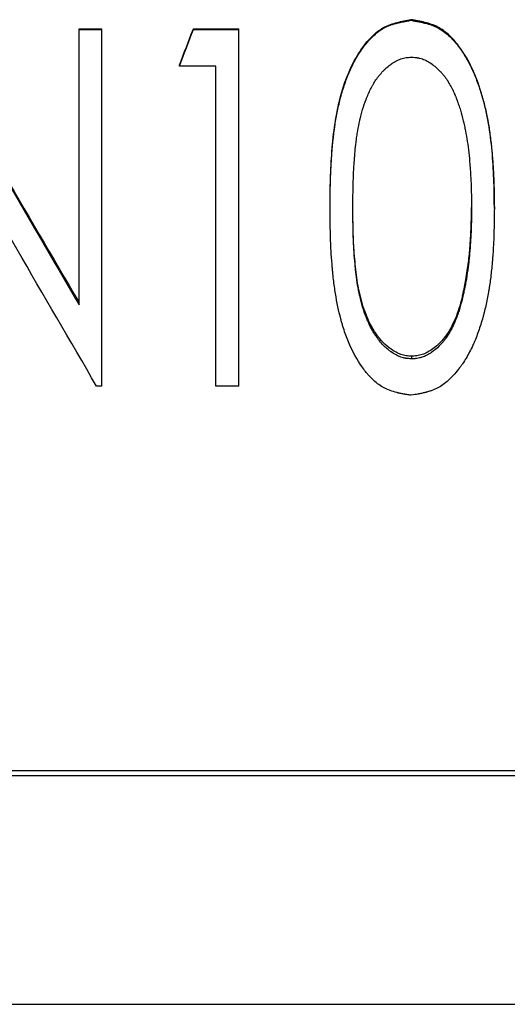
# Model space of a CAD drawing. Header units: millimetres. Extents: x 0 to 840, y 0 to 594.
# Tile 7 of 19: x 224 to 236, y 284 to 309. Entities that reach past the tile are written whole.
import ezdxf

# ---------------------------------------------------------------- set-up
doc = ezdxf.new("R2010")
doc.units = ezdxf.units.MM
doc.header["$LTSCALE"] = 2

msp = doc.modelspace()

# ---------------------------------------------------------------- linework, layer by layer
at = {"color": 7, "linetype": 'Continuous', "lineweight": 25}
for p, q in [((225.527, 308.755), (226.103, 308.755)), ((225.527, 308.738), (225.527, 308.755)), ((226.103, 308.738), (226.103, 308.755)), ((228.417, 308.738), (228.417, 308.755)), ((228.417, 308.755), (229.565, 308.755)), ((229.565, 308.738), (229.565, 308.755)), ((233.917, 308.97), (233.917, 308.986)), ((225.527, 301.778), (225.527, 308.738)), ((225.527, 308.738), (226.103, 308.738)), ((226.103, 299.724), (226.103, 308.738)), ((228.417, 308.738), (229.565, 308.738)), ((229.565, 299.724), (229.565, 308.738)), ((228.065, 307.81), (228.065, 307.833)), ((228.988, 307.81), (228.065, 307.81)), ((228.988, 299.724), (228.988, 307.81)), ((231.873, 304.217), (231.873, 304.261)), ((236.027, 304.217), (236.027, 304.261)), ((233.935, 300.481), (233.935, 300.414)), ((226.103, 299.724), (225.972, 299.724)), ((229.565, 299.724), (228.988, 299.724)), ((258.315, 290.005), (204.315, 290.005)), ((258.315, 289.876), (204.315, 289.876)), ((204.315, 284.107), (258.315, 284.107))]:
    msp.add_line(p, q, dxfattribs=at)
for points in [[(221.493, 308.755), (222.838, 306.443), (224.182, 304.134), (225.527, 301.837)], [(228.065, 307.833), (228.182, 308.14), (228.299, 308.448), (228.417, 308.755)], [(221.493, 308.738), (222.838, 306.412), (224.182, 304.089), (225.527, 301.778)], [(228.065, 307.81), (228.182, 308.119), (228.299, 308.428), (228.417, 308.738)], [(225.972, 299.724), (224.631, 302.022), (223.29, 304.334), (221.95, 306.651)]]:
    msp.add_open_spline(points, degree=3, dxfattribs=at)
for points, knots in [([(231.873, 304.261), (231.875, 304.495), (231.878, 304.962), (231.917, 305.662), (231.988, 306.361), (232.127, 307.051), (232.349, 307.72), (232.646, 308.243), (232.954, 308.601), (233.238, 308.816), (233.511, 308.908), (233.741, 308.956), (233.858, 308.976), (233.917, 308.986)], [0, 0, 0, 0, 0.124859, 0.249718, 0.374578, 0.499436, 0.624302, 0.749137, 0.817081, 0.874769, 0.936503, 0.968092, 1, 1, 1, 1]), ([(231.873, 304.217), (231.874, 304.373), (231.875, 304.51), (231.878, 304.686), (231.879, 304.74), (231.881, 304.814), (231.881, 304.837), (231.882, 304.87), (231.882, 304.881), (231.883, 304.896), (231.883, 304.901), (231.883, 304.909), (231.883, 304.912), (231.884, 304.915), (231.884, 304.917), (231.884, 304.919), (231.884, 304.92), (231.887, 305.039), (231.892, 305.157), (231.902, 305.333), (231.906, 305.392), (231.911, 305.48), (231.913, 305.509), (231.917, 305.553), (231.918, 305.567), (231.919, 305.589), (231.92, 305.597), (231.921, 305.611), (231.921, 305.618), (231.932, 305.756), (231.944, 305.88), (231.963, 306.055), (231.97, 306.112), (231.981, 306.195), (231.984, 306.222), (231.99, 306.262), (231.992, 306.275), (231.994, 306.295), (231.995, 306.302), (231.997, 306.311), (231.997, 306.315), (231.998, 306.321), (231.999, 306.324), (232.018, 306.449), (232.039, 306.568), (232.074, 306.741), (232.086, 306.798), (232.106, 306.882), (232.113, 306.91), (232.123, 306.951), (232.126, 306.965), (232.132, 306.985), (232.133, 306.992), (232.137, 307.006), (232.139, 307.012), (232.173, 307.142), (232.208, 307.258), (232.266, 307.425), (232.286, 307.48), (232.317, 307.559), (232.327, 307.585), (232.343, 307.624), (232.349, 307.637), (232.357, 307.656), (232.36, 307.662), (232.365, 307.675), (232.367, 307.68), (232.421, 307.801), (232.475, 307.908), (232.563, 308.061), (232.593, 308.111), (232.641, 308.183), (232.657, 308.206), (232.681, 308.241), (232.69, 308.253), (232.702, 308.27), (232.706, 308.276), (232.713, 308.285), (232.715, 308.287), (232.719, 308.293), (232.72, 308.295), (232.806, 308.41), (232.891, 308.506), (233.021, 308.626), (233.064, 308.662), (233.152, 308.726), (233.195, 308.754), (233.285, 308.803), (233.335, 308.825), (233.417, 308.856), (233.445, 308.865), (233.489, 308.879), (233.504, 308.883), (233.527, 308.89), (233.535, 308.892), (233.547, 308.895), (233.551, 308.896), (233.558, 308.898), (233.563, 308.899), (233.592, 308.906), (233.619, 308.913), (233.662, 308.922), (233.677, 308.925), (233.7, 308.93), (233.708, 308.932), (233.72, 308.934), (233.724, 308.935), (233.73, 308.936), (233.732, 308.936), (233.736, 308.937), (233.739, 308.938), (233.779, 308.945), (233.838, 308.956), (233.917, 308.97)], [0, 0, 0, 0, 0.0625, 0.0625, 0.09375, 0.09375, 0.109375, 0.109375, 0.117188, 0.117188, 0.121094, 0.121094, 0.123047, 0.123047, 0.124023, 0.124023, 0.125, 0.125, 0.1875, 0.1875, 0.21875, 0.21875, 0.234375, 0.234375, 0.242188, 0.242188, 0.246094, 0.246094, 0.25, 0.25, 0.3125, 0.3125, 0.34375, 0.34375, 0.359375, 0.359375, 0.367188, 0.367188, 0.371094, 0.371094, 0.373047, 0.373047, 0.375, 0.375, 0.4375, 0.4375, 0.46875, 0.46875, 0.484375, 0.484375, 0.492188, 0.492188, 0.496094, 0.496094, 0.5, 0.5, 0.5625, 0.5625, 0.59375, 0.59375, 0.609375, 0.609375, 0.617188, 0.617188, 0.621094, 0.621094, 0.625, 0.625, 0.6875, 0.6875, 0.71875, 0.71875, 0.734375, 0.734375, 0.742188, 0.742188, 0.746094, 0.746094, 0.748047, 0.748047, 0.75, 0.75, 0.8125, 0.8125, 0.84375, 0.84375, 0.875, 0.875, 0.90625, 0.90625, 0.921875, 0.921875, 0.929688, 0.929688, 0.933594, 0.933594, 0.935547, 0.935547, 0.9375, 0.9375, 0.953125, 0.953125, 0.960938, 0.960938, 0.964844, 0.964844, 0.966797, 0.966797, 0.967773, 0.967773, 0.96875, 0.96875, 1, 1, 1, 1]), ([(236.027, 304.261), (236.024, 304.496), (236.019, 304.965), (235.975, 305.668), (235.89, 306.369), (235.736, 307.059), (235.5, 307.725), (235.202, 308.25), (234.888, 308.606), (234.6, 308.818), (234.326, 308.909), (234.095, 308.956), (233.976, 308.976), (233.917, 308.986)], [0, 0, 0, 0, 0.124859, 0.249719, 0.374579, 0.499437, 0.624302, 0.749141, 0.816738, 0.874779, 0.936553, 0.968125, 1, 1, 1, 1]), ([(233.917, 308.97), (233.957, 308.963), (233.991, 308.957), (234.036, 308.949), (234.049, 308.947), (234.068, 308.944), (234.074, 308.943), (234.082, 308.941), (234.085, 308.941), (234.089, 308.94), (234.09, 308.94), (234.092, 308.939), (234.093, 308.939), (234.128, 308.933), (234.158, 308.926), (234.202, 308.917), (234.216, 308.914), (234.237, 308.909), (234.243, 308.908), (234.253, 308.905), (234.257, 308.904), (234.263, 308.903), (234.266, 308.902), (234.397, 308.87), (234.507, 308.829), (234.689, 308.733), (234.778, 308.67), (234.91, 308.551), (234.953, 308.507), (235.017, 308.436), (235.038, 308.411), (235.07, 308.373), (235.081, 308.36), (235.097, 308.34), (235.102, 308.333), (235.11, 308.323), (235.112, 308.319), (235.118, 308.312), (235.121, 308.308), (235.189, 308.218), (235.252, 308.123), (235.342, 307.97), (235.371, 307.917), (235.413, 307.835), (235.427, 307.807), (235.447, 307.765), (235.454, 307.751), (235.464, 307.73), (235.467, 307.722), (235.474, 307.708), (235.478, 307.7), (235.527, 307.592), (235.57, 307.485), (235.631, 307.318), (235.65, 307.262), (235.678, 307.175), (235.687, 307.146), (235.701, 307.101), (235.705, 307.087), (235.712, 307.064), (235.714, 307.057), (235.718, 307.042), (235.721, 307.034), (235.754, 306.917), (235.783, 306.804), (235.822, 306.631), (235.834, 306.573), (235.852, 306.484), (235.857, 306.455), (235.866, 306.41), (235.868, 306.395), (235.872, 306.373), (235.874, 306.365), (235.876, 306.35), (235.878, 306.341), (235.897, 306.229), (235.913, 306.118), (235.935, 305.942), (235.943, 305.882), (235.953, 305.79), (235.956, 305.759), (235.96, 305.711), (235.962, 305.696), (235.964, 305.672), (235.965, 305.664), (235.967, 305.648), (235.967, 305.639), (235.979, 305.515), (235.988, 305.397), (235.999, 305.221), (236.002, 305.162), (236.007, 305.073), (236.008, 305.043), (236.01, 304.999), (236.011, 304.984), (236.012, 304.962), (236.012, 304.954), (236.012, 304.943), (236.013, 304.939), (236.013, 304.934), (236.013, 304.932), (236.013, 304.928), (236.013, 304.926), (236.019, 304.767), (236.023, 304.531), (236.027, 304.217)], [0, 0, 0, 0, 0.015625, 0.015625, 0.023438, 0.023438, 0.027344, 0.027344, 0.029297, 0.029297, 0.030273, 0.030273, 0.03125, 0.03125, 0.046875, 0.046875, 0.054688, 0.054688, 0.058594, 0.058594, 0.060547, 0.060547, 0.0625, 0.0625, 0.125, 0.125, 0.1875, 0.1875, 0.21875, 0.21875, 0.234375, 0.234375, 0.242188, 0.242188, 0.246094, 0.246094, 0.248047, 0.248047, 0.25, 0.25, 0.3125, 0.3125, 0.34375, 0.34375, 0.359375, 0.359375, 0.367188, 0.367188, 0.371094, 0.371094, 0.375, 0.375, 0.4375, 0.4375, 0.46875, 0.46875, 0.484375, 0.484375, 0.492188, 0.492188, 0.496094, 0.496094, 0.5, 0.5, 0.5625, 0.5625, 0.59375, 0.59375, 0.609375, 0.609375, 0.617188, 0.617188, 0.621094, 0.621094, 0.625, 0.625, 0.6875, 0.6875, 0.71875, 0.71875, 0.734375, 0.734375, 0.742188, 0.742188, 0.746094, 0.746094, 0.75, 0.75, 0.8125, 0.8125, 0.84375, 0.84375, 0.859375, 0.859375, 0.867188, 0.867188, 0.871094, 0.871094, 0.873047, 0.873047, 0.874023, 0.874023, 0.875, 0.875, 1, 1, 1, 1]), ([(232.45, 304.22), (232.452, 304.475), (232.454, 304.66), (232.457, 304.777), (232.457, 304.78), (232.457, 304.783), (232.457, 304.784), (232.457, 304.789), (232.457, 304.792), (232.457, 304.802), (232.457, 304.808), (232.458, 304.827), (232.458, 304.839), (232.459, 304.876), (232.46, 304.9), (232.462, 304.973), (232.464, 305.02), (232.47, 305.159), (232.475, 305.248), (232.481, 305.335), (232.481, 305.34), (232.482, 305.347), (232.482, 305.351), (232.483, 305.361), (232.483, 305.369), (232.485, 305.39), (232.486, 305.404), (232.489, 305.445), (232.491, 305.472), (232.497, 305.55), (232.501, 305.599), (232.514, 305.738), (232.522, 305.819), (232.531, 305.889), (232.532, 305.894), (232.532, 305.9), (232.533, 305.903), (232.534, 305.913), (232.535, 305.919), (232.537, 305.938), (232.539, 305.95), (232.544, 305.987), (232.547, 306.012), (232.558, 306.084), (232.565, 306.131), (232.588, 306.268), (232.605, 306.355), (232.625, 306.441), (232.627, 306.449), (232.629, 306.461), (232.631, 306.467), (232.635, 306.485), (232.638, 306.497), (232.647, 306.533), (232.653, 306.557), (232.671, 306.627), (232.684, 306.673), (232.724, 306.806), (232.752, 306.89), (232.785, 306.975), (232.788, 306.981), (232.792, 306.992), (232.795, 306.998), (232.801, 307.015), (232.806, 307.026), (232.82, 307.059), (232.829, 307.081), (232.857, 307.145), (232.876, 307.187), (232.906, 307.247), (232.916, 307.266), (232.939, 307.309), (232.95, 307.33), (232.986, 307.392), (233.01, 307.43), (233.04, 307.475), (233.047, 307.485), (233.06, 307.504), (233.067, 307.513), (233.088, 307.541), (233.102, 307.559), (233.146, 307.613), (233.177, 307.648), (233.225, 307.699), (233.243, 307.717), (233.277, 307.75), (233.294, 307.766), (233.347, 307.812), (233.382, 307.84), (233.422, 307.869), (233.428, 307.873), (233.438, 307.88), (233.443, 307.883), (233.458, 307.894), (233.468, 307.9), (233.499, 307.919), (233.519, 307.931), (233.581, 307.963), (233.621, 307.981), (233.683, 308.002), (233.706, 308.009), (233.751, 308.02), (233.774, 308.024), (233.8, 308.028), (233.801, 308.028), (233.805, 308.029), (233.807, 308.029), (233.814, 308.03), (233.818, 308.03), (233.832, 308.032), (233.843, 308.033), (233.878, 308.037), (233.904, 308.039), (233.935, 308.042)], [0, 0, 0, 0, 0.125, 0.125, 0.125977, 0.125977, 0.126953, 0.126953, 0.128906, 0.128906, 0.132812, 0.132812, 0.140625, 0.140625, 0.15625, 0.15625, 0.1875, 0.1875, 0.25, 0.25, 0.251953, 0.251953, 0.253906, 0.253906, 0.257812, 0.257812, 0.265625, 0.265625, 0.28125, 0.28125, 0.3125, 0.3125, 0.375, 0.375, 0.376953, 0.376953, 0.378906, 0.378906, 0.382812, 0.382812, 0.390625, 0.390625, 0.40625, 0.40625, 0.4375, 0.4375, 0.5, 0.5, 0.503906, 0.503906, 0.507812, 0.507812, 0.515625, 0.515625, 0.53125, 0.53125, 0.5625, 0.5625, 0.625, 0.625, 0.628906, 0.628906, 0.632812, 0.632812, 0.640625, 0.640625, 0.65625, 0.65625, 0.6875, 0.6875, 0.703125, 0.703125, 0.71875, 0.71875, 0.75, 0.75, 0.757812, 0.757812, 0.765625, 0.765625, 0.78125, 0.78125, 0.8125, 0.8125, 0.828125, 0.828125, 0.84375, 0.84375, 0.875, 0.875, 0.878906, 0.878906, 0.882812, 0.882812, 0.890625, 0.890625, 0.90625, 0.90625, 0.9375, 0.9375, 0.953125, 0.953125, 0.96875, 0.96875, 0.970703, 0.970703, 0.972656, 0.972656, 0.976562, 0.976562, 0.984375, 0.984375, 1, 1, 1, 1]), ([(233.935, 308.042), (233.997, 308.037), (234.043, 308.032), (234.075, 308.027), (234.079, 308.026), (234.085, 308.025), (234.088, 308.025), (234.097, 308.023), (234.102, 308.022), (234.12, 308.019), (234.131, 308.016), (234.165, 308.008), (234.186, 308.002), (234.229, 307.987), (234.248, 307.979), (234.289, 307.961), (234.309, 307.951), (234.37, 307.918), (234.411, 307.893), (234.456, 307.859), (234.46, 307.856), (234.469, 307.85), (234.474, 307.846), (234.487, 307.836), (234.496, 307.829), (234.523, 307.807), (234.541, 307.792), (234.593, 307.746), (234.626, 307.714), (234.676, 307.662), (234.691, 307.645), (234.721, 307.61), (234.736, 307.592), (234.779, 307.538), (234.807, 307.5), (234.834, 307.459), (234.835, 307.458), (234.838, 307.454), (234.839, 307.452), (234.843, 307.447), (234.845, 307.443), (234.853, 307.431), (234.858, 307.422), (234.874, 307.396), (234.885, 307.377), (234.919, 307.316), (234.944, 307.271), (234.973, 307.213), (234.975, 307.209), (234.98, 307.198), (234.983, 307.193), (234.991, 307.177), (234.996, 307.166), (235.01, 307.134), (235.02, 307.114), (235.03, 307.088), (235.032, 307.084), (235.036, 307.075), (235.038, 307.07), (235.044, 307.055), (235.048, 307.045), (235.061, 307.012), (235.07, 306.989), (235.082, 306.958), (235.084, 306.953), (235.088, 306.941), (235.09, 306.936), (235.096, 306.919), (235.1, 306.908), (235.112, 306.874), (235.12, 306.852), (235.142, 306.786), (235.156, 306.743), (235.195, 306.616), (235.219, 306.526), (235.242, 306.425), (235.243, 306.421), (235.246, 306.41), (235.247, 306.405), (235.251, 306.39), (235.253, 306.379), (235.26, 306.347), (235.265, 306.326), (235.279, 306.262), (235.287, 306.219), (235.313, 306.088), (235.328, 305.998), (235.37, 305.723), (235.392, 305.531), (235.409, 305.319), (235.41, 305.308), (235.411, 305.284), (235.412, 305.272), (235.415, 305.237), (235.417, 305.213), (235.422, 305.143), (235.425, 305.096), (235.433, 304.957), (235.437, 304.866), (235.44, 304.773), (235.44, 304.772), (235.44, 304.768), (235.44, 304.766), (235.441, 304.76), (235.441, 304.756), (235.441, 304.743), (235.441, 304.734), (235.442, 304.708), (235.443, 304.689), (235.444, 304.63), (235.445, 304.588), (235.447, 304.449), (235.449, 304.342), (235.45, 304.22)], [0, 0, 0, 0, 0.03125, 0.03125, 0.033203, 0.033203, 0.035156, 0.035156, 0.039062, 0.039062, 0.046875, 0.046875, 0.0625, 0.0625, 0.078125, 0.078125, 0.09375, 0.09375, 0.125, 0.125, 0.128906, 0.128906, 0.132812, 0.132812, 0.140625, 0.140625, 0.15625, 0.15625, 0.1875, 0.1875, 0.203125, 0.203125, 0.21875, 0.21875, 0.25, 0.25, 0.251953, 0.251953, 0.253906, 0.253906, 0.257812, 0.257812, 0.265625, 0.265625, 0.28125, 0.28125, 0.3125, 0.3125, 0.316406, 0.316406, 0.320312, 0.320312, 0.328125, 0.328125, 0.34375, 0.34375, 0.347656, 0.347656, 0.351562, 0.351562, 0.359375, 0.359375, 0.375, 0.375, 0.378906, 0.378906, 0.382812, 0.382812, 0.390625, 0.390625, 0.40625, 0.40625, 0.4375, 0.4375, 0.5, 0.5, 0.503906, 0.503906, 0.507812, 0.507812, 0.515625, 0.515625, 0.53125, 0.53125, 0.5625, 0.5625, 0.625, 0.625, 0.75, 0.75, 0.757812, 0.757812, 0.765625, 0.765625, 0.78125, 0.78125, 0.8125, 0.8125, 0.875, 0.875, 0.876953, 0.876953, 0.878906, 0.878906, 0.882812, 0.882812, 0.890625, 0.890625, 0.90625, 0.90625, 0.9375, 0.9375, 1, 1, 1, 1]), ([(233.917, 299.495), (233.878, 299.501), (233.843, 299.507), (233.799, 299.515), (233.786, 299.517), (233.767, 299.52), (233.761, 299.521), (233.753, 299.523), (233.75, 299.523), (233.747, 299.524), (233.745, 299.524), (233.743, 299.525), (233.742, 299.525), (233.708, 299.531), (233.677, 299.537), (233.634, 299.547), (233.62, 299.55), (233.599, 299.554), (233.592, 299.556), (233.583, 299.558), (233.579, 299.559), (233.573, 299.561), (233.57, 299.561), (233.44, 299.594), (233.33, 299.634), (233.151, 299.729), (233.063, 299.792), (232.933, 299.911), (232.891, 299.954), (232.827, 300.025), (232.806, 300.05), (232.775, 300.088), (232.764, 300.101), (232.749, 300.121), (232.744, 300.128), (232.736, 300.138), (232.733, 300.142), (232.728, 300.148), (232.725, 300.153), (232.598, 300.322), (232.488, 300.51), (232.343, 300.828), (232.298, 300.94), (232.237, 301.115), (232.217, 301.175), (232.189, 301.268), (232.179, 301.299), (232.166, 301.346), (232.161, 301.362), (232.155, 301.385), (232.153, 301.393), (232.149, 301.405), (232.148, 301.409), (232.146, 301.417), (232.145, 301.422), (232.092, 301.621), (232.048, 301.835), (231.992, 302.181), (231.976, 302.301), (231.954, 302.487), (231.947, 302.55), (231.937, 302.647), (231.934, 302.679), (231.93, 302.728), (231.928, 302.745), (231.926, 302.769), (231.925, 302.778), (231.924, 302.79), (231.924, 302.794), (231.923, 302.803), (231.923, 302.807), (231.913, 302.922), (231.906, 303.036), (231.896, 303.212), (231.893, 303.271), (231.889, 303.361), (231.888, 303.391), (231.886, 303.437), (231.886, 303.452), (231.885, 303.475), (231.885, 303.482), (231.884, 303.494), (231.884, 303.498), (231.884, 303.503), (231.884, 303.505), (231.884, 303.509), (231.884, 303.512), (231.879, 303.669), (231.875, 303.904), (231.873, 304.217)], [0, 0, 0, 0, 0.015625, 0.015625, 0.023438, 0.023438, 0.027344, 0.027344, 0.029297, 0.029297, 0.030273, 0.030273, 0.03125, 0.03125, 0.046875, 0.046875, 0.054688, 0.054688, 0.058594, 0.058594, 0.060547, 0.060547, 0.0625, 0.0625, 0.125, 0.125, 0.1875, 0.1875, 0.21875, 0.21875, 0.234375, 0.234375, 0.242188, 0.242188, 0.246094, 0.246094, 0.248047, 0.248047, 0.25, 0.25, 0.375, 0.375, 0.4375, 0.4375, 0.46875, 0.46875, 0.484375, 0.484375, 0.492188, 0.492188, 0.496094, 0.496094, 0.498047, 0.498047, 0.5, 0.5, 0.625, 0.625, 0.6875, 0.6875, 0.71875, 0.71875, 0.734375, 0.734375, 0.742188, 0.742188, 0.746094, 0.746094, 0.748047, 0.748047, 0.75, 0.75, 0.8125, 0.8125, 0.84375, 0.84375, 0.859375, 0.859375, 0.867188, 0.867188, 0.871094, 0.871094, 0.873047, 0.873047, 0.874023, 0.874023, 0.875, 0.875, 1, 1, 1, 1]), ([(233.935, 300.481), (233.889, 300.484), (233.797, 300.491), (233.663, 300.524), (233.536, 300.581), (233.382, 300.676), (233.206, 300.828), (232.975, 301.115), (232.767, 301.533), (232.639, 301.972), (232.567, 302.335), (232.53, 302.602), (232.503, 302.88), (232.481, 303.151), (232.464, 303.432), (232.453, 303.8), (232.451, 304.08), (232.45, 304.265)], [0, 0, 0, 0, 0.031263, 0.062482, 0.092489, 0.124984, 0.184878, 0.249914, 0.3736, 0.49969, 0.560545, 0.624756, 0.683484, 0.749838, 0.809534, 0.874918, 1, 1, 1, 1]), ([(233.935, 300.414), (233.873, 300.419), (233.827, 300.423), (233.795, 300.428), (233.791, 300.429), (233.785, 300.43), (233.783, 300.43), (233.774, 300.432), (233.768, 300.433), (233.751, 300.436), (233.74, 300.439), (233.706, 300.447), (233.684, 300.454), (233.652, 300.465), (233.643, 300.469), (233.622, 300.477), (233.612, 300.481), (233.582, 300.495), (233.561, 300.504), (233.5, 300.537), (233.459, 300.562), (233.413, 300.594), (233.409, 300.597), (233.401, 300.603), (233.396, 300.606), (233.383, 300.616), (233.375, 300.622), (233.349, 300.642), (233.332, 300.656), (233.282, 300.7), (233.249, 300.73), (233.153, 300.83), (233.093, 300.904), (233.032, 300.992), (233.029, 300.996), (233.023, 301.005), (233.02, 301.01), (233.011, 301.024), (233.005, 301.033), (232.987, 301.061), (232.975, 301.08), (232.941, 301.138), (232.919, 301.178), (232.876, 301.26), (232.856, 301.303), (232.831, 301.359), (232.826, 301.37), (232.817, 301.392), (232.812, 301.404), (232.8, 301.434), (232.791, 301.454), (232.72, 301.637), (232.667, 301.815), (232.621, 302.015), (232.62, 302.02), (232.618, 302.031), (232.617, 302.036), (232.613, 302.052), (232.611, 302.063), (232.604, 302.096), (232.6, 302.118), (232.587, 302.184), (232.578, 302.229), (232.555, 302.365), (232.542, 302.459), (232.53, 302.562), (232.53, 302.566), (232.529, 302.577), (232.528, 302.582), (232.526, 302.597), (232.525, 302.607), (232.522, 302.639), (232.519, 302.66), (232.513, 302.725), (232.509, 302.77), (232.496, 302.908), (232.488, 303.006), (232.481, 303.112), (232.481, 303.114), (232.48, 303.12), (232.48, 303.122), (232.479, 303.13), (232.479, 303.136), (232.478, 303.152), (232.477, 303.162), (232.475, 303.195), (232.474, 303.216), (232.47, 303.283), (232.468, 303.328), (232.462, 303.466), (232.459, 303.563), (232.457, 303.666), (232.457, 303.666), (232.457, 303.668), (232.456, 303.669), (232.456, 303.672), (232.456, 303.674), (232.456, 303.679), (232.456, 303.683), (232.456, 303.695), (232.456, 303.703), (232.455, 303.728), (232.455, 303.746), (232.454, 303.803), (232.453, 303.845), (232.452, 303.984), (232.451, 304.094), (232.45, 304.22)], [0, 0, 0, 0, 0.03125, 0.03125, 0.033203, 0.033203, 0.035156, 0.035156, 0.039062, 0.039062, 0.046875, 0.046875, 0.0625, 0.0625, 0.070312, 0.070312, 0.078125, 0.078125, 0.09375, 0.09375, 0.125, 0.125, 0.128906, 0.128906, 0.132812, 0.132812, 0.140625, 0.140625, 0.15625, 0.15625, 0.1875, 0.1875, 0.25, 0.25, 0.253906, 0.253906, 0.257812, 0.257812, 0.265625, 0.265625, 0.28125, 0.28125, 0.3125, 0.3125, 0.34375, 0.34375, 0.351562, 0.351562, 0.359375, 0.359375, 0.375, 0.375, 0.5, 0.5, 0.503906, 0.503906, 0.507812, 0.507812, 0.515625, 0.515625, 0.53125, 0.53125, 0.5625, 0.5625, 0.625, 0.625, 0.628906, 0.628906, 0.632812, 0.632812, 0.640625, 0.640625, 0.65625, 0.65625, 0.6875, 0.6875, 0.75, 0.75, 0.751953, 0.751953, 0.753906, 0.753906, 0.757812, 0.757812, 0.765625, 0.765625, 0.78125, 0.78125, 0.8125, 0.8125, 0.875, 0.875, 0.875977, 0.875977, 0.876953, 0.876953, 0.878906, 0.878906, 0.882812, 0.882812, 0.890625, 0.890625, 0.90625, 0.90625, 0.9375, 0.9375, 1, 1, 1, 1]), ([(236.027, 304.217), (236.025, 304.059), (236.023, 303.922), (236.02, 303.745), (236.018, 303.692), (236.016, 303.618), (236.016, 303.595), (236.015, 303.562), (236.014, 303.551), (236.014, 303.535), (236.014, 303.53), (236.014, 303.522), (236.013, 303.52), (236.013, 303.516), (236.013, 303.515), (236.013, 303.513), (236.013, 303.512), (236.009, 303.389), (236.003, 303.27), (235.992, 303.094), (235.988, 303.036), (235.981, 302.949), (235.979, 302.92), (235.975, 302.877), (235.974, 302.863), (235.972, 302.841), (235.971, 302.834), (235.97, 302.82), (235.97, 302.813), (235.957, 302.679), (235.944, 302.557), (235.922, 302.382), (235.914, 302.325), (235.901, 302.241), (235.897, 302.214), (235.89, 302.173), (235.888, 302.159), (235.885, 302.139), (235.884, 302.133), (235.881, 302.119), (235.88, 302.113), (235.859, 301.987), (235.835, 301.87), (235.796, 301.698), (235.783, 301.641), (235.761, 301.557), (235.754, 301.529), (235.743, 301.488), (235.739, 301.474), (235.733, 301.453), (235.731, 301.446), (235.727, 301.432), (235.726, 301.426), (235.688, 301.296), (235.651, 301.18), (235.591, 301.015), (235.57, 300.961), (235.538, 300.883), (235.527, 300.857), (235.511, 300.819), (235.505, 300.806), (235.497, 300.788), (235.494, 300.781), (235.488, 300.769), (235.486, 300.764), (235.431, 300.644), (235.375, 300.538), (235.284, 300.387), (235.253, 300.338), (235.205, 300.267), (235.189, 300.244), (235.164, 300.209), (235.155, 300.198), (235.142, 300.181), (235.138, 300.175), (235.132, 300.167), (235.13, 300.164), (235.125, 300.159), (235.124, 300.156), (235.036, 300.044), (234.95, 299.95), (234.819, 299.832), (234.775, 299.797), (234.686, 299.734), (234.642, 299.707), (234.551, 299.659), (234.501, 299.637), (234.419, 299.607), (234.391, 299.598), (234.346, 299.584), (234.331, 299.58), (234.308, 299.573), (234.3, 299.571), (234.289, 299.568), (234.285, 299.567), (234.277, 299.565), (234.272, 299.564), (234.243, 299.557), (234.216, 299.551), (234.173, 299.541), (234.158, 299.538), (234.134, 299.534), (234.127, 299.532), (234.115, 299.53), (234.111, 299.529), (234.105, 299.528), (234.103, 299.527), (234.099, 299.527), (234.096, 299.526), (234.055, 299.518), (233.996, 299.508), (233.917, 299.495)], [0, 0, 0, 0, 0.0625, 0.0625, 0.09375, 0.09375, 0.109375, 0.109375, 0.117188, 0.117188, 0.121094, 0.121094, 0.123047, 0.123047, 0.124023, 0.124023, 0.125, 0.125, 0.1875, 0.1875, 0.21875, 0.21875, 0.234375, 0.234375, 0.242188, 0.242188, 0.246094, 0.246094, 0.25, 0.25, 0.3125, 0.3125, 0.34375, 0.34375, 0.359375, 0.359375, 0.367188, 0.367188, 0.371094, 0.371094, 0.375, 0.375, 0.4375, 0.4375, 0.46875, 0.46875, 0.484375, 0.484375, 0.492188, 0.492188, 0.496094, 0.496094, 0.5, 0.5, 0.5625, 0.5625, 0.59375, 0.59375, 0.609375, 0.609375, 0.617188, 0.617188, 0.621094, 0.621094, 0.625, 0.625, 0.6875, 0.6875, 0.71875, 0.71875, 0.734375, 0.734375, 0.742188, 0.742188, 0.746094, 0.746094, 0.748047, 0.748047, 0.75, 0.75, 0.8125, 0.8125, 0.84375, 0.84375, 0.875, 0.875, 0.90625, 0.90625, 0.921875, 0.921875, 0.929688, 0.929688, 0.933594, 0.933594, 0.935547, 0.935547, 0.9375, 0.9375, 0.953125, 0.953125, 0.960938, 0.960938, 0.964844, 0.964844, 0.966797, 0.966797, 0.967773, 0.967773, 0.96875, 0.96875, 1, 1, 1, 1]), ([(235.222, 302.014), (235.24, 302.088), (235.271, 302.221), (235.31, 302.43), (235.343, 302.637), (235.373, 302.853), (235.397, 303.061), (235.412, 303.253), (235.425, 303.432), (235.434, 303.598), (235.441, 303.765), (235.446, 303.924), (235.448, 304.082), (235.449, 304.184), (235.449, 304.238)], [0, 0, 0, 0, 0.101992, 0.1825, 0.285371, 0.382648, 0.474399, 0.566137, 0.640177, 0.714604, 0.788898, 0.863137, 0.927288, 1, 1, 1, 1]), ([(235.45, 304.22), (235.449, 304.093), (235.448, 303.998), (235.447, 303.933), (235.447, 303.929), (235.447, 303.923), (235.446, 303.92), (235.446, 303.911), (235.446, 303.905), (235.446, 303.887), (235.446, 303.875), (235.445, 303.839), (235.444, 303.815), (235.442, 303.744), (235.44, 303.697), (235.436, 303.603), (235.434, 303.554), (235.429, 303.458), (235.426, 303.411), (235.417, 303.269), (235.41, 303.174), (235.401, 303.069), (235.4, 303.059), (235.398, 303.036), (235.397, 303.025), (235.394, 302.992), (235.392, 302.97), (235.384, 302.901), (235.379, 302.855), (235.362, 302.714), (235.348, 302.616), (235.331, 302.509), (235.33, 302.501), (235.328, 302.487), (235.326, 302.48), (235.323, 302.46), (235.321, 302.447), (235.315, 302.408), (235.311, 302.384), (235.299, 302.313), (235.291, 302.271), (235.283, 302.229), (235.282, 302.226), (235.281, 302.218), (235.28, 302.213), (235.277, 302.2), (235.275, 302.191), (235.269, 302.161), (235.264, 302.14), (235.249, 302.071), (235.237, 302.017), (235.222, 301.956)], [0, 0, 0, 0, 0.125, 0.125, 0.128906, 0.128906, 0.132812, 0.132812, 0.140625, 0.140625, 0.15625, 0.15625, 0.1875, 0.1875, 0.25, 0.25, 0.3125, 0.3125, 0.375, 0.375, 0.5, 0.5, 0.515625, 0.515625, 0.53125, 0.53125, 0.5625, 0.5625, 0.625, 0.625, 0.75, 0.75, 0.757812, 0.757812, 0.765625, 0.765625, 0.78125, 0.78125, 0.8125, 0.8125, 0.875, 0.875, 0.882812, 0.882812, 0.890625, 0.890625, 0.90625, 0.90625, 0.9375, 0.9375, 1, 1, 1, 1]), ([(235.222, 302.014), (235.2, 301.927), (235.156, 301.754), (235.07, 301.499), (234.978, 301.295), (234.893, 301.137), (234.809, 301.007), (234.704, 300.876), (234.578, 300.748), (234.45, 300.648), (234.325, 300.573), (234.201, 300.519), (234.07, 300.489), (233.98, 300.484), (233.935, 300.481)], [0, 0, 0, 0, 0.125055, 0.250077, 0.375067, 0.438051, 0.500098, 0.589852, 0.672786, 0.750066, 0.815183, 0.875056, 0.937483, 1, 1, 1, 1]), ([(235.222, 301.956), (235.193, 301.84), (235.17, 301.753), (235.152, 301.693), (235.151, 301.69), (235.15, 301.685), (235.149, 301.682), (235.147, 301.674), (235.145, 301.669), (235.14, 301.653), (235.137, 301.643), (235.127, 301.611), (235.12, 301.59), (235.098, 301.526), (235.083, 301.483), (235.057, 301.418), (235.048, 301.395), (235.03, 301.352), (235.021, 301.331), (234.993, 301.269), (234.975, 301.23), (234.953, 301.189), (234.95, 301.183), (234.945, 301.172), (234.942, 301.167), (234.934, 301.152), (234.928, 301.142), (234.918, 301.122), (234.913, 301.113), (234.902, 301.094), (234.897, 301.084), (234.867, 301.033), (234.843, 300.996), (234.815, 300.957), (234.811, 300.951), (234.804, 300.941), (234.8, 300.936), (234.789, 300.921), (234.781, 300.911), (234.759, 300.882), (234.744, 300.863), (234.698, 300.809), (234.667, 300.775), (234.573, 300.679), (234.508, 300.625), (234.437, 300.577), (234.431, 300.573), (234.421, 300.566), (234.416, 300.563), (234.4, 300.553), (234.39, 300.547), (234.36, 300.529), (234.34, 300.518), (234.28, 300.487), (234.24, 300.47), (234.191, 300.453), (234.18, 300.45), (234.159, 300.444), (234.148, 300.441), (234.115, 300.433), (234.093, 300.429), (234.067, 300.426), (234.066, 300.425), (234.062, 300.425), (234.06, 300.425), (234.054, 300.424), (234.049, 300.423), (234.035, 300.422), (234.025, 300.421), (233.991, 300.418), (233.965, 300.416), (233.935, 300.414)], [0, 0, 0, 0, 0.125, 0.125, 0.128906, 0.128906, 0.132812, 0.132812, 0.140625, 0.140625, 0.15625, 0.15625, 0.1875, 0.1875, 0.25, 0.25, 0.28125, 0.28125, 0.3125, 0.3125, 0.375, 0.375, 0.382812, 0.382812, 0.390625, 0.390625, 0.40625, 0.40625, 0.421875, 0.421875, 0.4375, 0.4375, 0.5, 0.5, 0.507812, 0.507812, 0.515625, 0.515625, 0.53125, 0.53125, 0.5625, 0.5625, 0.625, 0.625, 0.75, 0.75, 0.757812, 0.757812, 0.765625, 0.765625, 0.78125, 0.78125, 0.8125, 0.8125, 0.875, 0.875, 0.890625, 0.890625, 0.90625, 0.90625, 0.9375, 0.9375, 0.941406, 0.941406, 0.945312, 0.945312, 0.953125, 0.953125, 0.96875, 0.96875, 1, 1, 1, 1])]:
    msp.add_open_spline(points, degree=3, knots=knots, dxfattribs=at)

doc.saveas('drawing.dxf')
